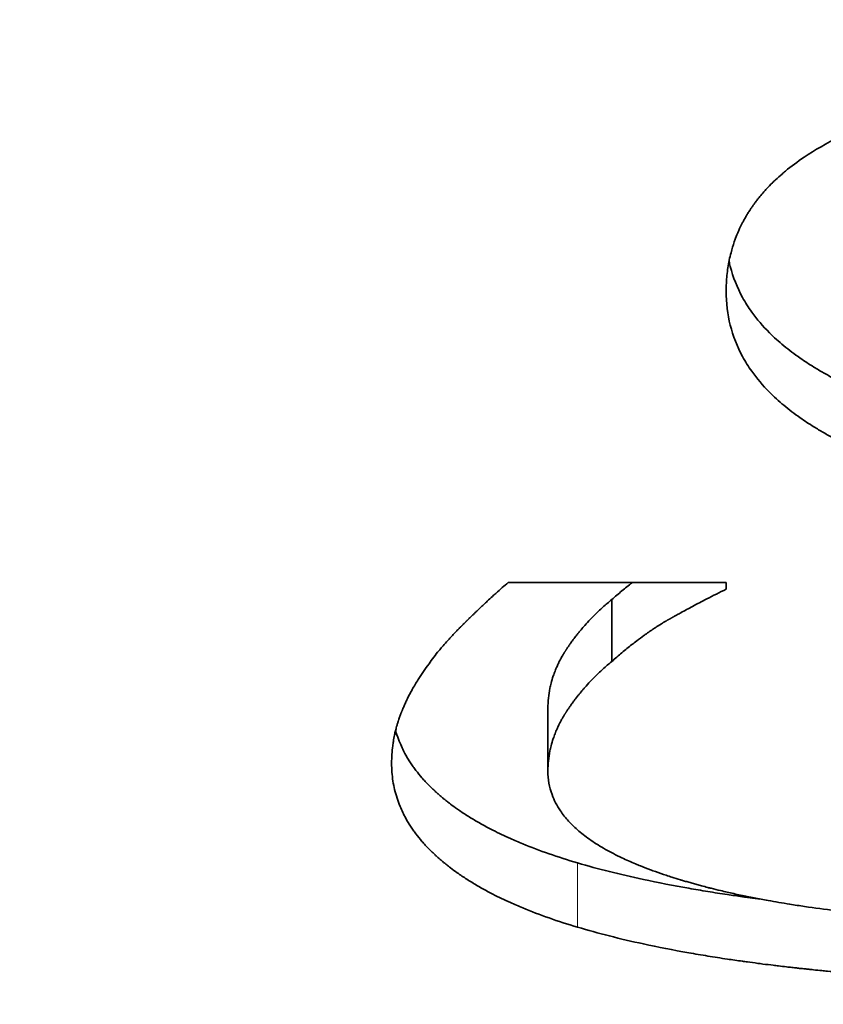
# Model space of a CAD drawing. Header units: millimetres. Extents: x 0 to 5040, y 0 to 3564.
# Tile 24 of 43: x 2758.86 to 2760.04, y 1937.8 to 1939.25. Entities that reach past the tile are written whole.
import ezdxf

# ---------------------------------------------------------------- set-up
doc = ezdxf.new("R2010")
doc.units = ezdxf.units.MM
doc.header["$LTSCALE"] = 12
doc.layers.add('Quote(ISO)', color=7, linetype='Continuous', lineweight=25, true_color=0x80ff00)
doc.layers.add('Spigoli tangenti visibili(ISO)', color=7, linetype='Continuous', lineweight=15, true_color=0x00803f)
doc.layers.add('Spigoli visibili(ISO)', color=7, linetype='Continuous', lineweight=35)
doc.styles.add('Corrente-BSI', font='arial.ttf')
doc.dimstyles.new('DEFAULT-ISO', dxfattribs={"dimscale": 12, "dimtxt": 3.5, "dimasz": 2.5, "dimexe": 1, "dimexo": 1, "dimgap": 0.762, "dimtad": 1, "dimtoh": 1, "dimrnd": 1e-08, "dimtxsty": 'Corrente-BSI', "dimcen": 0.09, "dimdle": 10, "dimclrd": 7, "dimclre": 7, "dimclrt": 7, "dimazin": 2, "dimtfac": 0.571429, "dimtmove": 0, "dimatfit": 3, "dimfxl": 1, "dimtolj": 1, "dimlwd": 5, "dimlwe": 5, "dimarcsym": 0})

# ---------------------------------------------------------------- blocks, each defined once
blk = doc.blocks.new('*D16')
at = {"layer": 'Defpoints', "color": 0, "linetype": 'Continuous', "transparency": 16777216}
for p in [(2510.8587, 2955.8312), (3028.273, 2955.8312), (2674.5368, 1734.8312)]:
    blk.add_point(p, dxfattribs=at)
at = {"layer": 'Quote(ISO)', "color": 7, "linetype": 'Continuous', "lineweight": 5, "transparency": 16777216}
for p, q in [((3016.273, 2955.8312), (2498.8587, 2955.8312)), ((2510.8587, 1764.8312), (2510.8587, 2925.8312)), ((2662.5368, 1734.8312), (2498.8587, 1734.8312))]:
    blk.add_line(p, q, dxfattribs=at)
at = {"layer": 'Quote(ISO)', "color": 7, "linetype": 'Continuous', "transparency": 16777216}
for points in [[(2505.8587, 2925.8312), (2515.8587, 2925.8312), (2510.8587, 2955.8312)], [(2505.8587, 1764.8312), (2515.8587, 1764.8312), (2510.8587, 1734.8312)]]:
    blk.add_solid(points, dxfattribs=at)
at = {"layer": 'Quote(ISO)', "color": 7, "linetype": 'Continuous', "lineweight": 9, "transparency": 16777216, "insert": (2459.5429, 2288.6483), "char_height": 42, "attachment_point": 1, "rotation": 90, "style": 'Corrente-BSI'}
blk.add_mtext('\\A1;1221', dxfattribs=at)

msp = doc.modelspace()

# ---------------------------------------------------------------- linework, layer by layer
at = {"layer": 'Spigoli tangenti visibili(ISO)'}
msp.add_line((2759.6803, 1938.0061), (2759.6803, 1937.9114), dxfattribs=at)
at = {"layer": 'Spigoli visibili(ISO)'}
for p, q in [((2759.5782, 1938.4193), (2759.8991, 1938.4193)), ((2759.8991, 1938.4095), (2759.8991, 1938.4193)), ((2759.7306, 1938.3941), (2759.7306, 1938.3029)), ((2759.6366, 1938.2341), (2759.6366, 1938.1414))]:
    msp.add_line(p, q, dxfattribs=at)
for points, knots in [([(2759.8991, 1938.8486), (2759.8991, 1938.8565), (2759.8995, 1938.8642), (2759.9002, 1938.8718), (2759.901, 1938.8794), (2759.9021, 1938.8869), (2759.9036, 1938.8943), (2759.9044, 1938.8979), (2759.9052, 1938.9016), (2759.9062, 1938.9052), (2759.9076, 1938.9106), (2759.9092, 1938.916), (2759.911, 1938.9213), (2759.9116, 1938.923), (2759.9122, 1938.9248), (2759.9129, 1938.9265), (2759.9142, 1938.93), (2759.9156, 1938.9334), (2759.9171, 1938.9369), (2759.9179, 1938.9386), (2759.9186, 1938.9403), (2759.9194, 1938.942), (2759.9206, 1938.9445), (2759.9219, 1938.947), (2759.9232, 1938.9495), (2759.9236, 1938.9504), (2759.9241, 1938.9512), (2759.9245, 1938.952), (2759.9254, 1938.9537), (2759.9263, 1938.9553), (2759.9273, 1938.957), (2759.9277, 1938.9578), (2759.9282, 1938.9586), (2759.9287, 1938.9594), (2759.9296, 1938.9611), (2759.9306, 1938.9627), (2759.9316, 1938.9643), (2759.9321, 1938.9651), (2759.9326, 1938.9659), (2759.9332, 1938.9667), (2759.9339, 1938.9679), (2759.9347, 1938.9691), (2759.9355, 1938.9703), (2759.9358, 1938.9707), (2759.9361, 1938.9711), (2759.9363, 1938.9715), (2759.9367, 1938.9721), (2759.9371, 1938.9727), (2759.9376, 1938.9733), (2759.938, 1938.9739), (2759.9384, 1938.9745), (2759.9388, 1938.9751), (2759.9392, 1938.9757), (2759.9396, 1938.9763), (2759.9401, 1938.9769), (2759.9405, 1938.9775), (2759.9409, 1938.9781), (2759.9413, 1938.9786), (2759.9419, 1938.9794), (2759.9425, 1938.9802), (2759.9431, 1938.981), (2759.9434, 1938.9814), (2759.9437, 1938.9818), (2759.944, 1938.9822), (2759.9449, 1938.9833), (2759.9458, 1938.9845), (2759.9467, 1938.9857), (2759.9473, 1938.9864), (2759.9479, 1938.9872), (2759.9486, 1938.988), (2759.9505, 1938.9903), (2759.9524, 1938.9926), (2759.9544, 1938.9948), (2759.9557, 1938.9963), (2759.9571, 1938.9978), (2759.9585, 1938.9993), (2759.9613, 1939.0023), (2759.9641, 1939.0053), (2759.9671, 1939.0082), (2759.9686, 1939.0097), (2759.9701, 1939.0112), (2759.9717, 1939.0126), (2759.9748, 1939.0155), (2759.978, 1939.0184), (2759.9813, 1939.0212), (2759.9829, 1939.0226), (2759.9846, 1939.0241), (2759.9863, 1939.0255), (2759.9948, 1939.0325), (2760.004, 1939.0393), (2760.0138, 1939.0459), (2760.0296, 1939.0565), (2760.047, 1939.0666), (2760.0661, 1939.0761)], [0, 0, 0, 0, 0.166667, 0.166667, 0.166667, 0.333333, 0.333333, 0.333333, 0.416667, 0.416667, 0.416667, 0.541667, 0.541667, 0.541667, 0.583333, 0.583333, 0.583333, 0.666667, 0.666667, 0.666667, 0.708333, 0.708333, 0.708333, 0.770833, 0.770833, 0.770833, 0.791667, 0.791667, 0.791667, 0.833333, 0.833333, 0.833333, 0.854167, 0.854167, 0.854167, 0.895833, 0.895833, 0.895833, 0.916667, 0.916667, 0.916667, 0.947917, 0.947917, 0.947917, 0.958333, 0.958333, 0.958333, 0.973958, 0.973958, 0.973958, 0.989583, 0.989583, 0.989583, 1.005208, 1.005208, 1.005208, 1.020833, 1.020833, 1.020833, 1.041667, 1.041667, 1.041667, 1.052083, 1.052083, 1.052083, 1.083333, 1.083333, 1.083333, 1.104167, 1.104167, 1.104167, 1.166667, 1.166667, 1.166667, 1.208333, 1.208333, 1.208333, 1.291667, 1.291667, 1.291667, 1.333333, 1.333333, 1.333333, 1.416667, 1.416667, 1.416667, 1.458333, 1.458333, 1.458333, 1.666667, 1.666667, 1.666667, 2, 2, 2, 2]), ([(2760.6998, 1938.6054), (2760.6591, 1938.6054), (2760.5903, 1938.6068), (2760.5165, 1938.6111), (2760.4632, 1938.6156), (2760.4287, 1938.6192), (2760.3869, 1938.6245), (2760.3545, 1938.6293), (2760.3152, 1938.6361), (2760.2849, 1938.6421), (2760.2519, 1938.6496), (2760.2306, 1938.655), (2760.2098, 1938.6607), (2760.1962, 1938.6647), (2760.1811, 1938.6694), (2760.1713, 1938.6725), (2760.1615, 1938.6758), (2760.1551, 1938.678), (2760.1472, 1938.6809), (2760.1409, 1938.6832), (2760.1339, 1938.6858), (2760.1292, 1938.6876), (2760.1246, 1938.6894), (2760.1216, 1938.6906), (2760.1178, 1938.6922), (2760.1148, 1938.6934), (2760.111, 1938.6949), (2760.1081, 1938.6962), (2760.1037, 1938.6981), (2760.0993, 1938.7), (2760.0914, 1938.7035), (2760.0829, 1938.7073), (2760.0706, 1938.7133), (2760.0601, 1938.7186), (2760.0474, 1938.7254), (2760.0376, 1938.731), (2760.0234, 1938.7396), (2760.01, 1938.7483), (2759.9914, 1938.7618), (2759.9763, 1938.7743), (2759.9559, 1938.7937), (2759.9386, 1938.814), (2759.9182, 1938.8462), (2759.9082, 1938.8716), (2759.9039, 1938.8903), (2759.9033, 1938.8929)], [0, 0, 0, 0, 0.166667, 0.291667, 0.333333, 0.416667, 0.458333, 0.541667, 0.583333, 0.666667, 0.708333, 0.770833, 0.791667, 0.833333, 0.854167, 0.885417, 0.895833, 0.916667, 0.927083, 0.947917, 0.958333, 0.973958, 0.979167, 0.989583, 0.994792, 1.005208, 1.010417, 1.020833, 1.026042, 1.041667, 1.052083, 1.083333, 1.104167, 1.145833, 1.166667, 1.208333, 1.229167, 1.291667, 1.333333, 1.416667, 1.458333, 1.583333, 1.666667, 1.833333, 1.860504, 1.860504, 1.860504, 1.860504]), ([(2760.6998, 1938.5161), (2760.6591, 1938.5161), (2760.6197, 1938.5169), (2760.5818, 1938.5186), (2760.5534, 1938.5198), (2760.5257, 1938.5214), (2760.4988, 1938.5235), (2760.4898, 1938.5242), (2760.4809, 1938.525), (2760.4721, 1938.5258), (2760.4546, 1938.5274), (2760.4373, 1938.5292), (2760.4204, 1938.5312), (2760.412, 1938.5323), (2760.4036, 1938.5333), (2760.3953, 1938.5344), (2760.3788, 1938.5367), (2760.3626, 1938.5391), (2760.3467, 1938.5417), (2760.3388, 1938.543), (2760.3309, 1938.5444), (2760.3232, 1938.5458), (2760.3077, 1938.5487), (2760.2925, 1938.5517), (2760.2777, 1938.555), (2760.2702, 1938.5566), (2760.2629, 1938.5583), (2760.2557, 1938.56), (2760.2448, 1938.5626), (2760.2341, 1938.5654), (2760.2237, 1938.5682), (2760.2202, 1938.5691), (2760.2167, 1938.5701), (2760.2133, 1938.5711), (2760.2064, 1938.573), (2760.1996, 1938.575), (2760.1928, 1938.5771), (2760.1895, 1938.5781), (2760.1861, 1938.5792), (2760.1828, 1938.5802), (2760.1778, 1938.5818), (2760.1729, 1938.5834), (2760.168, 1938.585), (2760.1664, 1938.5856), (2760.1648, 1938.5861), (2760.1632, 1938.5867), (2760.1599, 1938.5878), (2760.1567, 1938.5889), (2760.1535, 1938.5901), (2760.1519, 1938.5906), (2760.1503, 1938.5912), (2760.1488, 1938.5918), (2760.1456, 1938.5929), (2760.1424, 1938.5941), (2760.1393, 1938.5953), (2760.1378, 1938.5959), (2760.1362, 1938.5964), (2760.1347, 1938.597), (2760.1323, 1938.5979), (2760.13, 1938.5988), (2760.1277, 1938.5997), (2760.1254, 1938.6007), (2760.1231, 1938.6016), (2760.1208, 1938.6025), (2760.1186, 1938.6034), (2760.1163, 1938.6043), (2760.114, 1938.6053), (2760.1118, 1938.6062), (2760.1096, 1938.6072), (2760.1073, 1938.6081), (2760.1044, 1938.6094), (2760.1015, 1938.6106), (2760.0986, 1938.6119), (2760.0971, 1938.6126), (2760.0957, 1938.6132), (2760.0943, 1938.6139), (2760.09, 1938.6158), (2760.0858, 1938.6177), (2760.0816, 1938.6197), (2760.0788, 1938.621), (2760.0761, 1938.6224), (2760.0734, 1938.6237), (2760.068, 1938.6264), (2760.0627, 1938.6291), (2760.0576, 1938.6318), (2760.055, 1938.6332), (2760.0525, 1938.6346), (2760.0499, 1938.636), (2760.0449, 1938.6387), (2760.04, 1938.6415), (2760.0352, 1938.6444), (2760.0328, 1938.6458), (2760.0305, 1938.6473), (2760.0282, 1938.6487), (2760.0212, 1938.653), (2760.0145, 1938.6574), (2760.0081, 1938.6619), (2760.0038, 1938.6649), (2759.9997, 1938.668), (2759.9956, 1938.671), (2759.9876, 1938.6772), (2759.9801, 1938.6835), (2759.973, 1938.6899), (2759.9695, 1938.6931), (2759.9661, 1938.6964), (2759.9628, 1938.6997), (2759.953, 1938.7096), (2759.9444, 1938.7199), (2759.9368, 1938.7305), (2759.9318, 1938.7375), (2759.9273, 1938.7447), (2759.9232, 1938.7521), (2759.9152, 1938.7669), (2759.9092, 1938.7823), (2759.9051, 1938.7984), (2759.9011, 1938.8145), (2759.8991, 1938.8312), (2759.8991, 1938.8486)], [0, 0, 0, 0, 0.166667, 0.166667, 0.166667, 0.291667, 0.291667, 0.291667, 0.333333, 0.333333, 0.333333, 0.416667, 0.416667, 0.416667, 0.458333, 0.458333, 0.458333, 0.541667, 0.541667, 0.541667, 0.583333, 0.583333, 0.583333, 0.666667, 0.666667, 0.666667, 0.708333, 0.708333, 0.708333, 0.770833, 0.770833, 0.770833, 0.791667, 0.791667, 0.791667, 0.833333, 0.833333, 0.833333, 0.854167, 0.854167, 0.854167, 0.885417, 0.885417, 0.885417, 0.895833, 0.895833, 0.895833, 0.916667, 0.916667, 0.916667, 0.927083, 0.927083, 0.927083, 0.947917, 0.947917, 0.947917, 0.958333, 0.958333, 0.958333, 0.973958, 0.973958, 0.973958, 0.989583, 0.989583, 0.989583, 1.005208, 1.005208, 1.005208, 1.020833, 1.020833, 1.020833, 1.041667, 1.041667, 1.041667, 1.052083, 1.052083, 1.052083, 1.083333, 1.083333, 1.083333, 1.104167, 1.104167, 1.104167, 1.145833, 1.145833, 1.145833, 1.166667, 1.166667, 1.166667, 1.208333, 1.208333, 1.208333, 1.229167, 1.229167, 1.229167, 1.291667, 1.291667, 1.291667, 1.333333, 1.333333, 1.333333, 1.416667, 1.416667, 1.416667, 1.458333, 1.458333, 1.458333, 1.583333, 1.583333, 1.583333, 1.666667, 1.666667, 1.666667, 1.833333, 1.833333, 1.833333, 2, 2, 2, 2]), ([(2759.4615, 1938.2996), (2759.4637, 1938.3027), (2759.4683, 1938.3091), (2759.4748, 1938.3173), (2759.4812, 1938.3249), (2759.4857, 1938.3301), (2759.4905, 1938.3354), (2759.4938, 1938.339), (2759.4976, 1938.3431), (2759.5002, 1938.3458), (2759.5029, 1938.3486), (2759.5047, 1938.3505), (2759.5068, 1938.3526), (2759.5082, 1938.354), (2759.5096, 1938.3554), (2759.5106, 1938.3564), (2759.5117, 1938.3576), (2759.5127, 1938.3585), (2759.5138, 1938.3596), (2759.5145, 1938.3603), (2759.5153, 1938.3611), (2759.5158, 1938.3615), (2759.5164, 1938.3622), (2759.5169, 1938.3626), (2759.5175, 1938.3632), (2759.518, 1938.3637), (2759.5187, 1938.3644), (2759.5195, 1938.3652), (2759.5208, 1938.3665), (2759.5223, 1938.3679), (2759.5244, 1938.37), (2759.5263, 1938.3719), (2759.5287, 1938.3742), (2759.5306, 1938.376), (2759.5334, 1938.3786), (2759.5361, 1938.3813), (2759.5402, 1938.3851), (2759.5438, 1938.3885), (2759.549, 1938.3934), (2759.5541, 1938.3981), (2759.5615, 1938.4048), (2759.5694, 1938.4118), (2759.5753, 1938.4169), (2759.5782, 1938.4193)], [0, 0, 0, 0, 0.166667, 0.333333, 0.416667, 0.541667, 0.583333, 0.666667, 0.708333, 0.770833, 0.791667, 0.833333, 0.854167, 0.885417, 0.895833, 0.916667, 0.927083, 0.947917, 0.958333, 0.973958, 0.979167, 0.989583, 0.994792, 1.005208, 1.010417, 1.020833, 1.026042, 1.041667, 1.052083, 1.083333, 1.104167, 1.145833, 1.166667, 1.208333, 1.229167, 1.291667, 1.333333, 1.416667, 1.458333, 1.583333, 1.666667, 1.833333, 2, 2, 2, 2]), ([(2759.761, 1938.4193), (2759.7608, 1938.4191), (2759.7556, 1938.4151), (2759.7456, 1938.407), (2759.7356, 1938.3985), (2759.7306, 1938.3941)], [1.656824, 1.656824, 1.656824, 1.656824, 1.6666667, 1.8333333, 2, 2, 2, 2]), ([(2759.8991, 1938.4095), (2759.8943, 1938.4071), (2759.8846, 1938.4022), (2759.8715, 1938.3956), (2759.8598, 1938.3895), (2759.8471, 1938.3827), (2759.8363, 1938.3769), (2759.8282, 1938.3724), (2759.8254, 1938.3709), (2759.8237, 1938.37), (2759.8226, 1938.3693), (2759.8213, 1938.3687), (2759.8205, 1938.3682), (2759.8197, 1938.3677), (2759.8191, 1938.3674), (2759.8184, 1938.367), (2759.8179, 1938.3667), (2759.8172, 1938.3663), (2759.8166, 1938.366), (2759.8159, 1938.3656), (2759.8154, 1938.3653), (2759.8147, 1938.3649), (2759.8141, 1938.3646), (2759.8134, 1938.3642), (2759.8129, 1938.3639), (2759.8122, 1938.3635), (2759.8116, 1938.3632), (2759.8108, 1938.3627), (2759.81, 1938.3622), (2759.8087, 1938.3615), (2759.8076, 1938.3608), (2759.8059, 1938.3598), (2759.8042, 1938.3588), (2759.8017, 1938.3572), (2759.7994, 1938.3558), (2759.796, 1938.3536), (2759.7926, 1938.3513), (2759.7874, 1938.3478), (2759.7827, 1938.3446), (2759.7757, 1938.3395), (2759.7686, 1938.3343), (2759.7578, 1938.3259), (2759.7456, 1938.316), (2759.7356, 1938.3074), (2759.7306, 1938.3029)], [0, 0, 0, 0, 0.166667, 0.333333, 0.458333, 0.583333, 0.791667, 0.854167, 0.885417, 0.895833, 0.916667, 0.927083, 0.942708, 0.947917, 0.958333, 0.963542, 0.973958, 0.979167, 0.989583, 0.994792, 1.005208, 1.010417, 1.020833, 1.026042, 1.036458, 1.041667, 1.052083, 1.057292, 1.072917, 1.083333, 1.104167, 1.114583, 1.145833, 1.166667, 1.208333, 1.229167, 1.291667, 1.333333, 1.416667, 1.458333, 1.583333, 1.666667, 1.833333, 2, 2, 2, 2]), ([(2759.7306, 1938.3941), (2759.7261, 1938.3904), (2759.7173, 1938.383), (2759.707, 1938.3732), (2759.6982, 1938.3642), (2759.6925, 1938.358), (2759.6871, 1938.3517), (2759.6835, 1938.3475), (2759.6796, 1938.3427), (2759.6771, 1938.3394), (2759.6746, 1938.3362), (2759.673, 1938.334), (2759.6712, 1938.3315), (2759.67, 1938.3298), (2759.6688, 1938.3281), (2759.668, 1938.327), (2759.6671, 1938.3256), (2759.6663, 1938.3245), (2759.6655, 1938.3232), (2759.6649, 1938.3224), (2759.6643, 1938.3215), (2759.664, 1938.321), (2759.6635, 1938.3202), (2759.6631, 1938.3197), (2759.6627, 1938.319), (2759.6623, 1938.3184), (2759.6617, 1938.3175), (2759.6612, 1938.3167), (2759.6604, 1938.3154), (2759.6597, 1938.3142), (2759.6589, 1938.3128), (2759.6582, 1938.3117), (2759.6572, 1938.3099), (2759.6562, 1938.3082), (2759.6548, 1938.3056), (2759.6536, 1938.3033), (2759.6519, 1938.2998), (2759.6502, 1938.2963), (2759.6479, 1938.291), (2759.6461, 1938.2863), (2759.6436, 1938.2792), (2759.6414, 1938.272), (2759.6389, 1938.2611), (2759.6371, 1938.2489), (2759.6366, 1938.239), (2759.6366, 1938.2341)], [0, 0, 0, 0, 0.166667, 0.333333, 0.416667, 0.541667, 0.583333, 0.666667, 0.708333, 0.770833, 0.791667, 0.833333, 0.854167, 0.885417, 0.895833, 0.916667, 0.927083, 0.947917, 0.958333, 0.973958, 0.979167, 0.989583, 0.994792, 1.005208, 1.010417, 1.020833, 1.026042, 1.041667, 1.052083, 1.072917, 1.083333, 1.104167, 1.114583, 1.145833, 1.166667, 1.208333, 1.229167, 1.291667, 1.333333, 1.416667, 1.458333, 1.583333, 1.666667, 1.833333, 2, 2, 2, 2]), ([(2759.4064, 1938.1531), (2759.4064, 1938.1574), (2759.4067, 1938.166), (2759.4077, 1938.1766), (2759.4091, 1938.1861), (2759.4102, 1938.1924), (2759.4116, 1938.1986), (2759.4126, 1938.2028), (2759.4139, 1938.2074), (2759.4148, 1938.2105), (2759.4157, 1938.2136), (2759.4164, 1938.2157), (2759.4172, 1938.2182), (2759.4179, 1938.2203), (2759.4188, 1938.2226), (2759.4193, 1938.2241), (2759.4199, 1938.2255), (2759.4201, 1938.2263), (2759.4204, 1938.227), (2759.4206, 1938.2275), (2759.4209, 1938.2282), (2759.4211, 1938.2287), (2759.4214, 1938.2293), (2759.4216, 1938.2298), (2759.4219, 1938.2306), (2759.4222, 1938.2313), (2759.4228, 1938.2327), (2759.4234, 1938.2343), (2759.4244, 1938.2365), (2759.4253, 1938.2385), (2759.4264, 1938.2411), (2759.4273, 1938.2431), (2759.4288, 1938.2461), (2759.4302, 1938.2491), (2759.4325, 1938.2536), (2759.4346, 1938.2576), (2759.4389, 1938.2655), (2759.4471, 1938.2793), (2759.4558, 1938.2919), (2759.4615, 1938.2996)], [0, 0, 0, 0, 0.166667, 0.333333, 0.416667, 0.541667, 0.583333, 0.666667, 0.708333, 0.770833, 0.791667, 0.833333, 0.854167, 0.895833, 0.916667, 0.947917, 0.958333, 0.973958, 0.979167, 0.989583, 0.994792, 1.005208, 1.010417, 1.020833, 1.026042, 1.041667, 1.052083, 1.083333, 1.104167, 1.145833, 1.166667, 1.208333, 1.229167, 1.291667, 1.333333, 1.416667, 1.458333, 1.666667, 2, 2, 2, 2]), ([(2759.7306, 1938.3029), (2759.7261, 1938.2992), (2759.7173, 1938.2917), (2759.707, 1938.2818), (2759.6982, 1938.2727), (2759.6925, 1938.2665), (2759.6871, 1938.2602), (2759.6835, 1938.2559), (2759.6796, 1938.251), (2759.6771, 1938.2478), (2759.6746, 1938.2445), (2759.673, 1938.2422), (2759.6712, 1938.2397), (2759.67, 1938.2381), (2759.6688, 1938.2364), (2759.668, 1938.2352), (2759.6671, 1938.2338), (2759.6663, 1938.2327), (2759.6655, 1938.2314), (2759.6649, 1938.2305), (2759.6643, 1938.2297), (2759.664, 1938.2291), (2759.6635, 1938.2284), (2759.6631, 1938.2278), (2759.6627, 1938.2271), (2759.6623, 1938.2265), (2759.6617, 1938.2257), (2759.6612, 1938.2248), (2759.6604, 1938.2235), (2759.6597, 1938.2223), (2759.6589, 1938.2209), (2759.6582, 1938.2197), (2759.6572, 1938.218), (2759.6562, 1938.2163), (2759.6548, 1938.2136), (2759.6536, 1938.2113), (2759.6519, 1938.2078), (2759.6502, 1938.2042), (2759.6479, 1938.1989), (2759.6461, 1938.1941), (2759.6436, 1938.1869), (2759.6414, 1938.1797), (2759.6389, 1938.1687), (2759.6371, 1938.1564), (2759.6366, 1938.1465), (2759.6366, 1938.1414)], [0, 0, 0, 0, 0.166667, 0.333333, 0.416667, 0.541667, 0.583333, 0.666667, 0.708333, 0.770833, 0.791667, 0.833333, 0.854167, 0.885417, 0.895833, 0.916667, 0.927083, 0.947917, 0.958333, 0.973958, 0.979167, 0.989583, 0.994792, 1.005208, 1.010417, 1.020833, 1.026042, 1.041667, 1.052083, 1.072917, 1.083333, 1.104167, 1.114583, 1.145833, 1.166667, 1.208333, 1.229167, 1.291667, 1.333333, 1.416667, 1.458333, 1.583333, 1.666667, 1.833333, 2, 2, 2, 2]), ([(2759.6803, 1938.0061), (2759.6657, 1938.0104), (2759.6517, 1938.0149), (2759.6382, 1938.0196), (2759.6247, 1938.0243), (2759.6118, 1938.0291), (2759.5995, 1938.0342), (2759.5933, 1938.0367), (2759.5872, 1938.0393), (2759.5813, 1938.042), (2759.5725, 1938.0459), (2759.5639, 1938.05), (2759.5557, 1938.0542), (2759.5529, 1938.0556), (2759.5502, 1938.057), (2759.5476, 1938.0584), (2759.5422, 1938.0613), (2759.537, 1938.0642), (2759.5319, 1938.0671), (2759.5294, 1938.0686), (2759.5269, 1938.0701), (2759.5244, 1938.0716), (2759.5195, 1938.0746), (2759.5147, 1938.0777), (2759.51, 1938.0808), (2759.5077, 1938.0823), (2759.5054, 1938.0839), (2759.5032, 1938.0855), (2759.4998, 1938.0879), (2759.4965, 1938.0903), (2759.4932, 1938.0927), (2759.4922, 1938.0935), (2759.4911, 1938.0944), (2759.49, 1938.0952), (2759.4884, 1938.0964), (2759.4869, 1938.0976), (2759.4853, 1938.0989), (2759.4848, 1938.0993), (2759.4843, 1938.0997), (2759.4838, 1938.1001), (2759.4827, 1938.101), (2759.4817, 1938.1018), (2759.4807, 1938.1027), (2759.4802, 1938.1031), (2759.4797, 1938.1035), (2759.4792, 1938.1039), (2759.4785, 1938.1046), (2759.4777, 1938.1052), (2759.477, 1938.1058), (2759.4762, 1938.1065), (2759.4755, 1938.1071), (2759.4748, 1938.1077), (2759.4738, 1938.1086), (2759.4729, 1938.1095), (2759.4719, 1938.1103), (2759.4714, 1938.1107), (2759.471, 1938.1112), (2759.4705, 1938.1116), (2759.4691, 1938.1129), (2759.4677, 1938.1142), (2759.4663, 1938.1155), (2759.4654, 1938.1164), (2759.4645, 1938.1172), (2759.4636, 1938.1181), (2759.461, 1938.1207), (2759.4584, 1938.1234), (2759.4559, 1938.1261), (2759.4543, 1938.1278), (2759.4527, 1938.1296), (2759.4511, 1938.1314), (2759.448, 1938.135), (2759.445, 1938.1387), (2759.4422, 1938.1423), (2759.4408, 1938.1442), (2759.4394, 1938.146), (2759.4381, 1938.1479), (2759.4355, 1938.1516), (2759.433, 1938.1554), (2759.4307, 1938.1592), (2759.4295, 1938.1611), (2759.4284, 1938.163), (2759.4273, 1938.1649), (2759.4241, 1938.1707), (2759.4213, 1938.1766), (2759.4188, 1938.1826), (2759.4171, 1938.1865), (2759.4157, 1938.1906), (2759.4143, 1938.1946), (2759.4136, 1938.1969), (2759.4129, 1938.1991), (2759.4123, 1938.2014)], [0, 0, 0, 0, 0.166667, 0.166667, 0.166667, 0.333333, 0.333333, 0.333333, 0.416667, 0.416667, 0.416667, 0.541667, 0.541667, 0.541667, 0.583333, 0.583333, 0.583333, 0.666667, 0.666667, 0.666667, 0.708333, 0.708333, 0.708333, 0.791667, 0.791667, 0.791667, 0.833333, 0.833333, 0.833333, 0.895833, 0.895833, 0.895833, 0.916667, 0.916667, 0.916667, 0.947917, 0.947917, 0.947917, 0.958333, 0.958333, 0.958333, 0.979167, 0.979167, 0.979167, 0.989583, 0.989583, 0.989583, 1.005208, 1.005208, 1.005208, 1.020833, 1.020833, 1.020833, 1.041667, 1.041667, 1.041667, 1.052083, 1.052083, 1.052083, 1.083333, 1.083333, 1.083333, 1.104167, 1.104167, 1.104167, 1.166667, 1.166667, 1.166667, 1.208333, 1.208333, 1.208333, 1.291667, 1.291667, 1.291667, 1.333333, 1.333333, 1.333333, 1.416667, 1.416667, 1.416667, 1.458333, 1.458333, 1.458333, 1.583333, 1.583333, 1.583333, 1.666667, 1.666667, 1.666667, 1.712871, 1.712871, 1.712871, 1.712871]), ([(2759.6803, 1937.9114), (2759.6657, 1937.9157), (2759.6377, 1937.9248), (2759.6054, 1937.9371), (2759.5782, 1937.9488), (2759.5611, 1937.957), (2759.5448, 1937.9656), (2759.5344, 1937.9714), (2759.5219, 1937.979), (2759.5123, 1937.9851), (2759.502, 1937.9923), (2759.4954, 1937.9971), (2759.4895, 1938.0017), (2759.4863, 1938.0042), (2759.4833, 1938.0067), (2759.4812, 1938.0084), (2759.479, 1938.0103), (2759.4775, 1938.0116), (2759.476, 1938.0129), (2759.475, 1938.0137), (2759.4736, 1938.015), (2759.4721, 1938.0163), (2759.4695, 1938.0187), (2759.4668, 1938.0213), (2759.4618, 1938.0262), (2759.4567, 1938.0315), (2759.4495, 1938.0396), (2759.4435, 1938.047), (2759.4367, 1938.0563), (2759.4317, 1938.0639), (2759.4251, 1938.0755), (2759.4194, 1938.0874), (2759.4127, 1938.1056), (2759.4077, 1938.1266), (2759.4064, 1938.1441), (2759.4064, 1938.1531)], [0, 0, 0, 0, 0.166667, 0.333333, 0.416667, 0.541667, 0.583333, 0.666667, 0.708333, 0.791667, 0.833333, 0.895833, 0.916667, 0.947917, 0.958333, 0.979167, 0.989583, 1.005208, 1.010417, 1.020833, 1.026042, 1.041667, 1.052083, 1.083333, 1.104167, 1.166667, 1.208333, 1.291667, 1.333333, 1.416667, 1.458333, 1.583333, 1.666667, 1.833333, 2, 2, 2, 2]), ([(2759.6366, 1938.1414), (2759.6366, 1938.1294), (2759.6386, 1938.1178), (2759.6426, 1938.1067), (2759.6456, 1938.0984), (2759.6498, 1938.0904), (2759.655, 1938.0826), (2759.6568, 1938.0801), (2759.6587, 1938.0775), (2759.6607, 1938.075), (2759.6647, 1938.0699), (2759.6692, 1938.065), (2759.6743, 1938.0602), (2759.6768, 1938.0577), (2759.6794, 1938.0554), (2759.6822, 1938.053), (2759.6877, 1938.0483), (2759.6937, 1938.0437), (2759.7003, 1938.0392), (2759.7035, 1938.037), (2759.7069, 1938.0347), (2759.7105, 1938.0326), (2759.7175, 1938.0282), (2759.725, 1938.0239), (2759.7331, 1938.0198), (2759.7371, 1938.0177), (2759.7413, 1938.0156), (2759.7455, 1938.0136), (2759.7519, 1938.0106), (2759.7586, 1938.0076), (2759.7656, 1938.0047), (2759.7679, 1938.0037), (2759.7703, 1938.0027), (2759.7727, 1938.0018), (2759.7774, 1937.9998), (2759.7823, 1937.9979), (2759.7874, 1937.9961), (2759.7899, 1937.9951), (2759.7924, 1937.9942), (2759.795, 1937.9933), (2759.8002, 1937.9914), (2759.8054, 1937.9896), (2759.8108, 1937.9878), (2759.8135, 1937.9869), (2759.8163, 1937.986), (2759.819, 1937.9851), (2759.8232, 1937.9838), (2759.8274, 1937.9825), (2759.8317, 1937.9812), (2759.8331, 1937.9808), (2759.8346, 1937.9803), (2759.836, 1937.9799), (2759.8382, 1937.9793), (2759.8404, 1937.9786), (2759.8426, 1937.978), (2759.8448, 1937.9774), (2759.847, 1937.9767), (2759.8492, 1937.9761), (2759.8515, 1937.9755), (2759.8537, 1937.9748), (2759.856, 1937.9742), (2759.8583, 1937.9736), (2759.8606, 1937.973), (2759.8628, 1937.9724), (2759.8659, 1937.9715), (2759.869, 1937.9707), (2759.8721, 1937.9699), (2759.8736, 1937.9695), (2759.8752, 1937.9691), (2759.8768, 1937.9688), (2759.8814, 1937.9676), (2759.8862, 1937.9664), (2759.8909, 1937.9653), (2759.8941, 1937.9645), (2759.8973, 1937.9638), (2759.9005, 1937.963), (2759.907, 1937.9615), (2759.9135, 1937.9601), (2759.9201, 1937.9587), (2759.9235, 1937.958), (2759.9268, 1937.9573), (2759.9301, 1937.9566), (2759.9368, 1937.9552), (2759.9436, 1937.9539), (2759.9505, 1937.9526), (2759.9539, 1937.9519), (2759.9574, 1937.9513), (2759.9609, 1937.9507), (2759.9713, 1937.9488), (2759.9819, 1937.947), (2759.9927, 1937.9452), (2759.9999, 1937.9441), (2760.0072, 1937.943), (2760.0146, 1937.9419), (2760.0293, 1937.9397), (2760.0444, 1937.9377), (2760.0598, 1937.9358), (2760.0675, 1937.9348), (2760.0753, 1937.9339), (2760.0831, 1937.9331), (2760.0989, 1937.9313), (2760.1149, 1937.9297), (2760.1313, 1937.9282), (2760.1395, 1937.9275), (2760.1478, 1937.9268), (2760.1562, 1937.9261), (2760.1729, 1937.9248), (2760.19, 1937.9236), (2760.2074, 1937.9225), (2760.2161, 1937.922), (2760.2249, 1937.9215), (2760.2338, 1937.921), (2760.2604, 1937.9196), (2760.2878, 1937.9185), (2760.3159, 1937.9177), (2760.3534, 1937.9166), (2760.3922, 1937.9161), (2760.4323, 1937.9161)], [0, 0, 0, 0, 0.166667, 0.166667, 0.166667, 0.291667, 0.291667, 0.291667, 0.333333, 0.333333, 0.333333, 0.416667, 0.416667, 0.416667, 0.458333, 0.458333, 0.458333, 0.541667, 0.541667, 0.541667, 0.583333, 0.583333, 0.583333, 0.666667, 0.666667, 0.666667, 0.708333, 0.708333, 0.708333, 0.770833, 0.770833, 0.770833, 0.791667, 0.791667, 0.791667, 0.833333, 0.833333, 0.833333, 0.854167, 0.854167, 0.854167, 0.895833, 0.895833, 0.895833, 0.916667, 0.916667, 0.916667, 0.947917, 0.947917, 0.947917, 0.958333, 0.958333, 0.958333, 0.973958, 0.973958, 0.973958, 0.989583, 0.989583, 0.989583, 1.005208, 1.005208, 1.005208, 1.020833, 1.020833, 1.020833, 1.041667, 1.041667, 1.041667, 1.052083, 1.052083, 1.052083, 1.083333, 1.083333, 1.083333, 1.104167, 1.104167, 1.104167, 1.145833, 1.145833, 1.145833, 1.166667, 1.166667, 1.166667, 1.208333, 1.208333, 1.208333, 1.229167, 1.229167, 1.229167, 1.291667, 1.291667, 1.291667, 1.333333, 1.333333, 1.333333, 1.416667, 1.416667, 1.416667, 1.458333, 1.458333, 1.458333, 1.541667, 1.541667, 1.541667, 1.583333, 1.583333, 1.583333, 1.666667, 1.666667, 1.666667, 1.708333, 1.708333, 1.708333, 1.833333, 1.833333, 1.833333, 2, 2, 2, 2]), ([(2759.9488, 1937.9529), (2759.9477, 1937.953), (2759.9415, 1937.9538), (2759.9329, 1937.955), (2759.918, 1937.957), (2759.9032, 1937.9591), (2759.8815, 1937.9624), (2759.8625, 1937.9655), (2759.8254, 1937.9719), (2759.763, 1937.984), (2759.7106, 1937.9972), (2759.6803, 1938.0061)], [1.1574599, 1.1574599, 1.1574599, 1.1574599, 1.1666667, 1.2083333, 1.2291667, 1.2916667, 1.3333333, 1.4166667, 1.4583333, 1.6666667, 2, 2, 2, 2]), ([(2760.4404, 1937.8302), (2760.4136, 1937.8302), (2760.3872, 1937.8304), (2760.3613, 1937.8308), (2760.3354, 1937.8312), (2760.31, 1937.8317), (2760.285, 1937.8325), (2760.2725, 1937.8329), (2760.2602, 1937.8333), (2760.2479, 1937.8338), (2760.2295, 1937.8345), (2760.2114, 1937.8353), (2760.1936, 1937.8362), (2760.1876, 1937.8365), (2760.1817, 1937.8368), (2760.1758, 1937.8372), (2760.164, 1937.8378), (2760.1523, 1937.8385), (2760.1408, 1937.8393), (2760.135, 1937.8397), (2760.1293, 1937.8401), (2760.1235, 1937.8405), (2760.115, 1937.8411), (2760.1064, 1937.8417), (2760.098, 1937.8424), (2760.0952, 1937.8426), (2760.0924, 1937.8428), (2760.0896, 1937.843), (2760.084, 1937.8435), (2760.0784, 1937.8439), (2760.0729, 1937.8444), (2760.0701, 1937.8447), (2760.0673, 1937.8449), (2760.0646, 1937.8451), (2760.059, 1937.8456), (2760.0536, 1937.8461), (2760.0481, 1937.8466), (2760.0454, 1937.8469), (2760.0426, 1937.8472), (2760.0399, 1937.8474), (2760.0359, 1937.8478), (2760.0318, 1937.8482), (2760.0278, 1937.8486), (2760.0264, 1937.8488), (2760.0251, 1937.8489), (2760.0237, 1937.849), (2760.0217, 1937.8492), (2760.0197, 1937.8494), (2760.0177, 1937.8497), (2760.0157, 1937.8499), (2760.0137, 1937.8501), (2760.0117, 1937.8503), (2760.0097, 1937.8505), (2760.0077, 1937.8507), (2760.0057, 1937.8509), (2760.0037, 1937.8512), (2760.0017, 1937.8514), (2759.9998, 1937.8516), (2759.9971, 1937.8519), (2759.9945, 1937.8522), (2759.9919, 1937.8525), (2759.9906, 1937.8526), (2759.9892, 1937.8528), (2759.9879, 1937.8529), (2759.984, 1937.8534), (2759.9801, 1937.8538), (2759.9762, 1937.8543), (2759.9736, 1937.8546), (2759.971, 1937.8549), (2759.9685, 1937.8552), (2759.9633, 1937.8559), (2759.9582, 1937.8565), (2759.9531, 1937.8571), (2759.9506, 1937.8575), (2759.948, 1937.8578), (2759.9455, 1937.8581), (2759.9404, 1937.8588), (2759.9354, 1937.8595), (2759.9304, 1937.8601), (2759.9279, 1937.8605), (2759.9254, 1937.8608), (2759.9229, 1937.8612), (2759.9155, 1937.8622), (2759.9081, 1937.8633), (2759.9008, 1937.8644), (2759.896, 1937.8651), (2759.8911, 1937.8658), (2759.8863, 1937.8666), (2759.8767, 1937.8681), (2759.8673, 1937.8696), (2759.8579, 1937.8712), (2759.8532, 1937.872), (2759.8486, 1937.8728), (2759.844, 1937.8736), (2759.8209, 1937.8777), (2759.7987, 1937.8821), (2759.7772, 1937.8867), (2759.7429, 1937.8942), (2759.7106, 1937.9024), (2759.6803, 1937.9114)], [0, 0, 0, 0, 0.166667, 0.166667, 0.166667, 0.333333, 0.333333, 0.333333, 0.416667, 0.416667, 0.416667, 0.541667, 0.541667, 0.541667, 0.583333, 0.583333, 0.583333, 0.666667, 0.666667, 0.666667, 0.708333, 0.708333, 0.708333, 0.770833, 0.770833, 0.770833, 0.791667, 0.791667, 0.791667, 0.833333, 0.833333, 0.833333, 0.854167, 0.854167, 0.854167, 0.895833, 0.895833, 0.895833, 0.916667, 0.916667, 0.916667, 0.947917, 0.947917, 0.947917, 0.958333, 0.958333, 0.958333, 0.973958, 0.973958, 0.973958, 0.989583, 0.989583, 0.989583, 1.005208, 1.005208, 1.005208, 1.020833, 1.020833, 1.020833, 1.041667, 1.041667, 1.041667, 1.052083, 1.052083, 1.052083, 1.083333, 1.083333, 1.083333, 1.104167, 1.104167, 1.104167, 1.145833, 1.145833, 1.145833, 1.166667, 1.166667, 1.166667, 1.208333, 1.208333, 1.208333, 1.229167, 1.229167, 1.229167, 1.291667, 1.291667, 1.291667, 1.333333, 1.333333, 1.333333, 1.416667, 1.416667, 1.416667, 1.458333, 1.458333, 1.458333, 1.666667, 1.666667, 1.666667, 2, 2, 2, 2])]:
    msp.add_open_spline(points, degree=3, knots=knots, dxfattribs=at)

# ---------------------------------------------------------------- dimensions: what is measured, and where the dimension line sits
at = {"layer": 'Quote(ISO)', "color": 7, "linetype": 'Continuous', "lineweight": 9}
dim = msp.add_linear_dim(base=(2510.8587, 2955.8312), p1=(2674.5368, 1734.8312), p2=(3028.273, 2955.8312), angle=270, dimstyle='DEFAULT-ISO', override={"dimtoh": 0, "dimtofl": 0, "dimatfit": 1}, dxfattribs=at)
dim.commit()
dim.dimension.update_dxf_attribs({"geometry": '*D16', "text_midpoint": (2510.8587, 2345.3312), "dimtype": 160})

doc.saveas('drawing.dxf')
